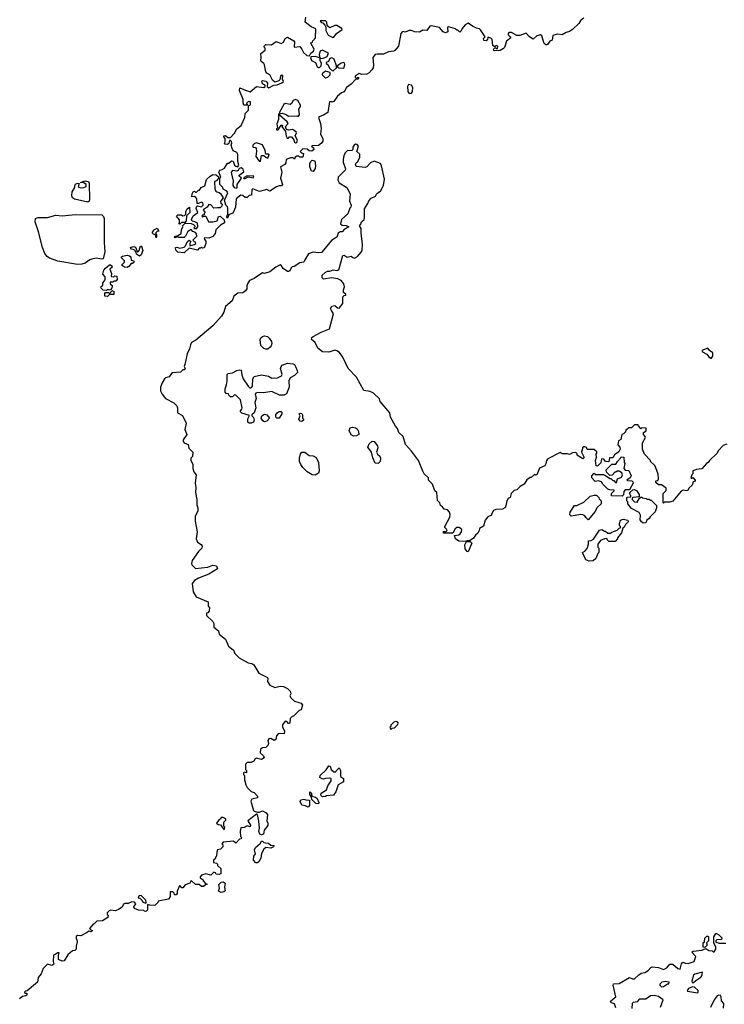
# Model space of a CAD drawing. Extents: x 2551545 to 2886624, y 315747 to 489036.
# Tile 62 of 119: x 2619305 to 2626123, y 373881 to 383410. Entities that reach past the tile are written whole.
import ezdxf

# ---------------------------------------------------------------- set-up
doc = ezdxf.new("R2010")
doc.units = 0

msp = doc.modelspace()

# ---------------------------------------------------------------- linework, layer by layer
at = {"layer": '0CON10XD'}
for points in [[(2624763.8, 383425), (2624733.4, 383406.6), (2624715, 383374.4), (2624655, 383314.4), (2624623.9, 383296.1), (2624593, 383287), (2624555, 383262), (2624505, 383270), (2624465, 383257.5), (2624458.3, 383211.7), (2624435, 383202.5), (2624416.4, 383173.6), (2624405, 383166.7), (2624395, 383167.5), (2624381.2, 383181.2), (2624357.5, 383255), (2624345, 383262.5), (2624307.7, 383252.3), (2624275, 383222.5), (2624236.7, 383245), (2624205, 383280), (2624145, 383256.7), (2624115, 383256.7), (2624065, 383287.5), (2624045, 383286.7), (2624030, 383275), (2624030, 383265), (2624052.5, 383245), (2624057, 383233), (2624017, 383203), (2623995, 383140), (2623985, 383130), (2623955, 383112.5), (2623895, 383110), (2623890, 383115), (2623891.7, 383128.3), (2623905, 383140), (2623915, 383130), (2623928.3, 383131.7), (2623930, 383155), (2623915, 383160), (2623905, 383150), (2623895, 383150), (2623881.7, 383161.7), (2623878.3, 383218.3), (2623865, 383230), (2623835, 383240), (2623830, 383215), (2623820, 383205), (2623795, 383210), (2623793, 383227), (2623810, 383245), (2623765, 383312.5), (2623755, 383322.5), (2623725, 383327.5), (2623686.4, 383346.4), (2623645, 383376.7), (2623615, 383360), (2623587.5, 383325), (2623578.3, 383301.7), (2623565, 383290), (2623545, 383310), (2623535, 383310), (2623521.7, 383321.7), (2623455, 383342.5), (2623443, 383333), (2623447, 383293), (2623423.6, 383283.6), (2623404.1, 383294.1), (2623365.9, 383335.9), (2623285, 383350), (2623274.1, 383345.9), (2623245, 383306.7), (2623205, 383307.5), (2623175, 383290), (2623125, 383292), (2623095, 383306.7), (2623075, 383306.7), (2623035, 383290), (2623015, 383296.7), (2623005, 383292.5), (2622994, 383275), (2622970, 383155), (2622935, 383111.2), (2622925, 383104.3), (2622875, 383098), (2622824.2, 383075.8), (2622765, 383077.5), (2622745, 383072), (2622722, 383045), (2622728.8, 382971.2), (2622724, 382945), (2622711.2, 382925), (2622685, 382896.2), (2622665, 382884), (2622615, 382880), (2622588.3, 382888.3), (2622550, 382865), (2622550, 382855), (2622565, 382840), (2622575, 382850), (2622585, 382850), (2622577.5, 382835), (2622555, 382830), (2622513.8, 382785), (2622465.8, 382754.2), (2622445, 382712.5), (2622419.3, 382700.7), (2622381.1, 382668.9), (2622345, 382616.7), (2622325, 382611.2), (2622315, 382617.5), (2622302.5, 382615), (2622285, 382512), (2622245, 382485.8), (2622200.8, 382469.2), (2622198, 382455), (2622215.6, 382405), (2622222.3, 382357.7), (2622216.6, 382306.6), (2622237.7, 382257.7), (2622238, 382235), (2622226.7, 382215), (2622195, 382192.5), (2622135, 382190), (2622130, 382185), (2622148.3, 382168.3), (2622150, 382155), (2622131.7, 382138.3), (2622105, 382140), (2622087, 382157), (2622045, 382160), (2622020, 382135), (2622031.7, 382121.7), (2622050, 382115), (2622045, 382080), (2622015, 382080), (2622005, 382090), (2621985, 382090), (2621971.7, 382078.3), (2621965, 382060), (2621951.7, 382071.7), (2621925, 382073.3), (2621883.6, 382056.4), (2621880, 382025), (2621870, 382010), (2621827.5, 381985), (2621840, 381935), (2621830, 381875), (2621847.5, 381815), (2621837, 381803), (2621815, 381802.5), (2621788.3, 381791.7), (2621725, 381750), (2621695, 381767.5), (2621625, 381747.5), (2621561.7, 381771.7), (2621550, 381765), (2621548.3, 381711.7), (2621525, 381710), (2621505, 381690), (2621485, 381690), (2621465, 381710), (2621445, 381712.5), (2621400, 381675), (2621393, 381597), (2621375, 381550), (2621365, 381537.5), (2621330, 381520), (2621315, 381490), (2621310, 381495), (2621313, 381517), (2621320, 381525), (2621320, 381585), (2621315, 381600), (2621300, 381615), (2621287.5, 381665), (2621317.5, 381735), (2621309.3, 381749.3), (2621275, 381770), (2621270, 381785), (2621240, 381815), (2621240, 381875), (2621250, 381885), (2621232.5, 381935), (2621240, 381955), (2621265, 381960), (2621286.4, 381973.6), (2621315, 382020), (2621328.3, 382021.7), (2621355, 382042.5), (2621369.3, 382039.3), (2621383.3, 382003.3), (2621395, 381992.5), (2621415, 381987.5), (2621426.4, 382003.6), (2621416.4, 382036.4), (2621416.4, 382106.4), (2621406.2, 382126.2), (2621372, 382142), (2621360, 382165), (2621350, 382195), (2621357.5, 382215), (2621355, 382230), (2621345, 382240), (2621335, 382240), (2621328.3, 382211.7), (2621315, 382202.5), (2621293.9, 382203.9), (2621287.5, 382215), (2621293, 382227), (2621291.7, 382261.7), (2621280, 382275), (2621280, 382285), (2621295, 382290), (2621318.3, 382268.3), (2621345, 382270), (2621385, 382312.5), (2621405, 382352.5), (2621447.5, 382385), (2621482.5, 382465), (2621486.4, 382503.6), (2621520, 382535), (2621520, 382575), (2621536.7, 382585), (2621536.7, 382615), (2621520.7, 382619.3), (2621500, 382605), (2621508.3, 382581.7), (2621475, 382582.5), (2621467.5, 382605), (2621467, 382637), (2621433.3, 382725), (2621435, 382750), (2621475, 382733.3), (2621535, 382712.5), (2621595, 382762.5), (2621667, 382753), (2621680, 382765), (2621680, 382775), (2621655, 382790), (2621647.5, 382815), (2621655, 382820), (2621685.8, 382815.8), (2621697.5, 382805), (2621702.5, 382795), (2621700, 382765), (2621715, 382750), (2621765, 382777.5), (2621795, 382780), (2621841.7, 382798.3), (2621857, 382813), (2621847.5, 382835), (2621850, 382870), (2621835, 382872.5), (2621827.5, 382865), (2621821.7, 382828.3), (2621813.3, 382816.7), (2621775, 382806.7), (2621750, 382825), (2621726.4, 382876.4), (2621695, 382893.8), (2621686.7, 382905), (2621673.6, 382973.6), (2621666.4, 382986.4), (2621640, 383005), (2621637.5, 383015), (2621642.5, 383045), (2621638.3, 383081.7), (2621680, 383115), (2621680, 383135), (2621670, 383145), (2621670, 383155), (2621685, 383170), (2621741.7, 383168.3), (2621785, 383197.5), (2621835, 383180), (2621856.4, 383193.6), (2621875, 383227.5), (2621895, 383242.5), (2621957.5, 383205), (2621962.5, 383195), (2621960, 383145), (2622015, 383150), (2622036.1, 383126.1), (2622051.7, 383091.7), (2622083, 383063), (2622108.3, 383061.7), (2622122.5, 383085), (2622147.5, 383105), (2622153.3, 383125), (2622123.8, 383175), (2622123.3, 383186.7), (2622138.3, 383191.7), (2622140, 383205), (2622167.5, 383235), (2622171.7, 383321.7), (2622125, 383341.2), (2622067.5, 383385), (2622072.5, 383435)], [(2622335, 383237.5), (2622345, 383242.5), (2622370, 383275), (2622426.4, 383313.6), (2622422.5, 383325), (2622375, 383353.3), (2622355, 383353.3), (2622305, 383330), (2622281.7, 383351.7), (2622277, 383387), (2622265, 383400), (2622211.7, 383398.3), (2622221.7, 383381.7), (2622238.3, 383378.3), (2622258.3, 383358.3), (2622267.5, 383337.5), (2622267.5, 383305), (2622290.7, 383260.7), (2622335, 383237.5)], [(2622195, 382946.7), (2622205, 382948.8), (2622221.2, 382965), (2622226.7, 382985), (2622213.3, 383015), (2622211.7, 383038.3), (2622236.4, 383033.6), (2622280, 383055), (2622292.5, 383085), (2622235, 383113.8), (2622212.5, 383105), (2622203.6, 383073.6), (2622208.3, 383041.7), (2622165, 383053.3), (2622128.3, 383051.7), (2622120, 383045), (2622127.5, 383015), (2622165.9, 382995.9), (2622182.5, 382955), (2622195, 382946.7)], [(2622335, 382912.5), (2622370, 382945), (2622370, 382965), (2622348.3, 383028.3), (2622325, 383040), (2622307, 383033), (2622293, 383007), (2622270, 382995), (2622270, 382985), (2622286.2, 382976.2), (2622301.4, 382941.4), (2622335, 382912.5)], [(2622435, 382940), (2622443.6, 382946.4), (2622450, 382975), (2622449.3, 382989.3), (2622440, 382995), (2622415, 382988.8), (2622380, 382965), (2622381.7, 382951.7), (2622393, 382943), (2622435, 382940)], [(2622265, 382847.5), (2622285, 382853.3), (2622310, 382875), (2622310, 382900), (2622265, 382911.2), (2622232.5, 382885), (2622232.5, 382875), (2622255, 382853.3), (2622265, 382847.5)], [(2623075, 382696.2), (2623095, 382698), (2623105.4, 382714.6), (2623110, 382755), (2623095, 382776.4), (2623068.6, 382781.4), (2623056.6, 382763.4), (2623060, 382715), (2623075, 382696.2)], [(2621975, 382217.5), (2621985, 382222.5), (2621992.5, 382245), (2621970, 382285), (2621982.5, 382315), (2621980, 382325), (2621945, 382347.5), (2621905, 382340), (2621887, 382347), (2621877.5, 382375), (2621902.5, 382405), (2621891.7, 382421.7), (2621820, 382485), (2621820, 382500), (2621845, 382506.7), (2621883.6, 382493.6), (2621905, 382476.7), (2621985, 382480), (2621998.3, 382471.7), (2622011.7, 382488.3), (2622006.4, 382543.6), (2622021.7, 382568.3), (2622021.7, 382581.7), (2621996.4, 382626.4), (2621975, 382637.5), (2621950.7, 382629.3), (2621935, 382600), (2621921.7, 382588.3), (2621875, 382600), (2621859.3, 382590.7), (2621817.5, 382515), (2621820, 382500), (2621810, 382495), (2621808.8, 382445), (2621793.6, 382403.6), (2621800, 382365), (2621790, 382355), (2621790, 382345), (2621805, 382342.5), (2621835, 382390), (2621845, 382390), (2621850, 382385), (2621840, 382375), (2621877, 382327), (2621883.9, 382283.9), (2621893.6, 382263.6), (2621905, 382262.5), (2621915, 382277.5), (2621935, 382277.5), (2621957, 382247), (2621962.5, 382225), (2621975, 382217.5)], [(2625980, 379145), (2625966.4, 379123.6), (2625950, 379115), (2625905, 379062.5), (2625855, 379057.5), (2625820, 379045), (2625820, 379015), (2625810, 379005), (2625800, 378975), (2625805, 378970), (2625818.3, 378978.3), (2625840, 378955), (2625840, 378945), (2625821.7, 378938.3), (2625812.5, 378905), (2625780, 378875), (2625770, 378855), (2625755, 378850), (2625725, 378857.5), (2625705, 378847.5), (2625625, 378750), (2625595, 378740), (2625545, 378740), (2625535, 378730), (2625530, 378735), (2625532.5, 378825), (2625560, 378855), (2625560, 378875), (2625515, 378910), (2625485, 378910), (2625461.7, 378931.7), (2625461.7, 378948.3), (2625478.3, 378951.7), (2625487.5, 378965), (2625481.7, 379011.7), (2625461.7, 379071.7), (2625450, 379095), (2625410, 379135), (2625410, 379145), (2625350, 379205), (2625330, 379255), (2625330, 379315), (2625360, 379365), (2625357, 379377), (2625340, 379395), (2625340, 379415), (2625368.3, 379431.7), (2625368.3, 379458.3), (2625325, 379460), (2625315, 379450), (2625285, 379490), (2625255, 379490), (2625225, 379460), (2625195, 379460), (2625181.7, 379448.3), (2625171.7, 379438.3), (2625168.3, 379421.7), (2625148.3, 379401.7), (2625130, 379395), (2625121.7, 379348.3), (2625100, 379335), (2625092.5, 379295), (2625112.5, 379272.5), (2625116.7, 379255), (2625103.3, 379226.7), (2625061.7, 379198.3), (2625045, 379170), (2625011.7, 379168.3), (2625005, 379130), (2624973, 379133), (2624958.3, 379158.3), (2624935, 379160), (2624927.5, 379122.5), (2624895, 379090), (2624881.7, 379091.7), (2624877.5, 379145), (2624887.5, 379175), (2624882.5, 379205), (2624890, 379215), (2624888.3, 379228.3), (2624865, 379250), (2624795, 379250), (2624788.3, 379268.3), (2624775, 379277.5), (2624763, 379277), (2624750, 379265), (2624747, 379243), (2624740, 379235), (2624740, 379225), (2624768.3, 379171.7), (2624755, 379160), (2624718.3, 379181.7), (2624700, 379195), (2624698.3, 379208.3), (2624685, 379220), (2624655, 379217.5), (2624625, 379202.5), (2624605, 379210), (2624555, 379210), (2624535, 379220), (2624415, 379160), (2624402.5, 379145), (2624397, 379113), (2624386.4, 379093.6), (2624335, 379070), (2624310, 379005), (2624295, 379002.5), (2624285, 379010), (2624255, 378980), (2624245, 378980), (2624213.6, 378956.4), (2624186.4, 378913.6), (2624147, 378893), (2624115, 378860), (2624090, 378855), (2624060, 378825), (2624050, 378785), (2624030, 378775), (2624017.5, 378755), (2624007, 378693), (2624000, 378685), (2623976.4, 378673.6), (2623910.7, 378669.3), (2623890.7, 378659.3), (2623870, 378625), (2623870, 378615), (2623835, 378600), (2623807.5, 378565), (2623793, 378507), (2623755, 378487.5), (2623752.5, 378465), (2623739.3, 378440.7), (2623715, 378420), (2623696.4, 378393.6), (2623665, 378370), (2623633, 378367), (2623630, 378360), (2623553.3, 378363.3), (2623522.5, 378385), (2623511.7, 378418.3), (2623555, 378425.6), (2623568.6, 378435), (2623580.6, 378455), (2623582, 378475), (2623557, 378497), (2623535, 378496), (2623517.3, 378482.7), (2623495, 378440), (2623405, 378440), (2623405, 378457.5), (2623417.5, 378457.5), (2623425, 378450), (2623440, 378465), (2623435, 378480), (2623420, 378495), (2623420, 378505), (2623466.7, 378595), (2623470.7, 378620.7), (2623463.3, 378645), (2623445, 378667.5), (2623411.7, 378671.7), (2623396.4, 378696.4), (2623378.3, 378708.3), (2623370, 378735), (2623348.3, 378758.3), (2623340, 378835), (2623321.7, 378851.7), (2623300, 378915), (2623260, 378955), (2623260, 378975), (2623220, 379015), (2623205, 379040), (2623162.5, 379145), (2623096.7, 379235), (2623039.3, 379299.3), (2623016.7, 379375), (2622973.3, 379415), (2622960, 379455), (2622940, 379475), (2622892.5, 379565), (2622887.5, 379605), (2622793.9, 379713.9), (2622785, 379740), (2622730, 379795), (2622695, 379812.5), (2622635, 379820), (2622565, 379950), (2622482.5, 380035), (2622432.5, 380145), (2622399.5, 380189.5), (2622375, 380206.7), (2622355, 380211.2), (2622295, 380191.1), (2622235.7, 380195.7), (2622191.3, 380231.3), (2622163.8, 380285), (2622127.5, 380315), (2622130.8, 380335), (2622143.8, 380345), (2622223, 380387), (2622303.3, 380416.7), (2622340, 380565), (2622321.4, 380595), (2622312.7, 380615), (2622325, 380637.5), (2622352.7, 380642.7), (2622380.3, 380620.3), (2622395, 380618), (2622433.3, 380665), (2622433, 380727), (2622445, 380740), (2622460, 380745), (2622460, 380755), (2622438.3, 380768.3), (2622437.5, 380795), (2622446.7, 380825), (2622442.5, 380855), (2622415, 380887.5), (2622383, 380903), (2622325, 380913.3), (2622245, 380900), (2622233, 380913), (2622233, 380937), (2622260, 380965), (2622283.6, 380976.4), (2622305, 380977.5), (2622339.3, 380990.7), (2622375, 380983.3), (2622391.7, 380988.3), (2622431.7, 381128.3), (2622445, 381130), (2622475, 381112.5), (2622511.7, 381121.7), (2622527.5, 381107.5), (2622545, 381103.3), (2622573, 381117), (2622610.7, 381159.3), (2622618.8, 381175), (2622621.2, 381235), (2622607.7, 381347.7), (2622608.3, 381388.3), (2622592.5, 381415), (2622605, 381430), (2622612.5, 381455), (2622636.7, 381475), (2622642.5, 381495), (2622640.7, 381579.3), (2622675, 381630), (2622683, 381657), (2622705, 381682.5), (2622746.4, 381703.6), (2622760.7, 381729.3), (2622795, 381750), (2622826, 381805), (2622835.9, 381865.9), (2622806.1, 381996.1), (2622795, 382017.5), (2622735, 382040), (2622700, 382025), (2622663.8, 381986.2), (2622649.3, 381980.7), (2622560.7, 381990.7), (2622555, 382010), (2622563.6, 382026.4), (2622577.5, 382035), (2622582.5, 382055), (2622597.5, 382075), (2622595, 382110), (2622567.5, 382135), (2622583.8, 382185), (2622570.8, 382200.8), (2622555, 382204), (2622540, 382195), (2622530, 382175), (2622530, 382155), (2622520, 382145), (2622475, 382140), (2622457.5, 382125), (2622442.5, 382095), (2622433.8, 382055), (2622435, 382030), (2622456.1, 381966.1), (2622453.8, 381955), (2622387.5, 381885), (2622382.3, 381857.7), (2622395, 381830), (2622470, 381785), (2622502.5, 381725), (2622496.7, 381655), (2622512.5, 381615), (2622510, 381595), (2622500, 381585), (2622479.3, 381530.7), (2622420, 381475), (2622410, 381435), (2622425, 381421.2), (2622465, 381416.7), (2622490, 381405), (2622448.1, 381381.9), (2622425, 381356.2), (2622404.3, 381355.7), (2622386.7, 381345), (2622372.5, 381305), (2622325, 381276.7), (2622225, 381156.7), (2622195.9, 381154.1), (2622145, 381160.8), (2622100, 381145), (2622063, 381087), (2622055, 381062.5), (2622015, 381056.7), (2621960, 381020), (2621943, 381017), (2621931.7, 381008.3), (2621919.3, 380980.7), (2621905, 380972.5), (2621895, 380973.3), (2621853.6, 381003.6), (2621839.3, 381029.3), (2621825, 381037.5), (2621783.3, 381015), (2621725, 380970), (2621675, 380952.5), (2621655, 380960), (2621575, 380906.2), (2621530, 380885), (2621510, 380855), (2621503.3, 380835), (2621503.8, 380805), (2621490, 380785), (2621465, 380767.5), (2621415, 380764.4), (2621377.1, 380735), (2621361.2, 380688.8), (2621295, 380633.6), (2621280.7, 380579.3), (2621258.1, 380541.9), (2621173.3, 380446.7), (2621010, 380310), (2620967.1, 380285), (2620956.2, 380265), (2620948.6, 380225), (2620924.3, 380175.7), (2620902.5, 380072.5), (2620897.5, 380055), (2620906.7, 380035), (2620895, 380020), (2620885, 380020), (2620861.7, 379998.3), (2620785, 379992.5), (2620773.6, 379986.4), (2620752.5, 379955), (2620716.4, 379943.6), (2620706.2, 379933.8), (2620682.5, 379895), (2620667.5, 379855), (2620667, 379817), (2620682.5, 379785), (2620715, 379743.3), (2620795, 379702.5), (2620825, 379672.5), (2620833.3, 379655), (2620832.5, 379605), (2620880, 379580), (2620916.4, 379506.4), (2620903.3, 379445), (2620922.5, 379395), (2620886.7, 379345), (2620887, 379327), (2620896.4, 379316.4), (2620935, 379300), (2620943, 379263), (2620980, 379225), (2620977, 379183), (2620960, 379165), (2620960, 379145), (2620979.3, 379109.3), (2620981.2, 379065), (2620990, 379035), (2621013.3, 379005), (2621002.5, 378925), (2621010, 378885), (2621007.5, 378835), (2621020, 378765), (2621017.5, 378715), (2621030, 378685), (2621030, 378655), (2621002.5, 378605), (2621003.6, 378556.4), (2621020.8, 378455), (2621011.2, 378385), (2621024.1, 378354.1), (2621060.3, 378330.3), (2621070, 378315), (2621065.8, 378294.2), (2621035, 378262.5), (2620973.3, 378175), (2620967, 378147), (2620970, 378135), (2621005, 378100), (2621065, 378104.2), (2621125, 378112.5), (2621175, 378131.2), (2621210, 378125), (2621220, 378095), (2621135, 378043.3), (2621035, 378006), (2620995, 377982.5), (2620972.5, 377955), (2620983, 377873), (2621013.6, 377823.6), (2621130, 377775), (2621130, 377735), (2621140, 377725), (2621137.5, 377685), (2621125, 377670), (2621113, 377667), (2621112.5, 377645), (2621172.5, 377585), (2621182.5, 377565), (2621185, 377530), (2621227.5, 377495), (2621235, 377462.5), (2621296.7, 377415), (2621326.4, 377346.4), (2621375, 377310), (2621386.4, 377276.4), (2621427.5, 377235), (2621515, 377186.7), (2621550.7, 377180.7), (2621570, 377165), (2621617.5, 377085), (2621703, 377043), (2621707.5, 377035), (2621703.3, 377005), (2621725, 376970), (2621775, 376947.5), (2621825, 376960), (2621856.4, 376956.4), (2621896.1, 376936.1), (2621922.5, 376912.5), (2621927.5, 376885), (2621920, 376865), (2621932.5, 376845), (2621963.9, 376813.9), (2622005, 376803.3)], [(2621635, 382040), (2621644, 382096), (2621667, 382097), (2621690, 382075), (2621705, 382070), (2621720, 382105), (2621715, 382110), (2621685, 382110), (2621680, 382145), (2621655, 382197.5), (2621595, 382217.5), (2621575, 382210), (2621560, 382195), (2621560, 382175), (2621585, 382172.5), (2621593.6, 382163.6), (2621596.4, 382136.4), (2621590, 382085), (2621620.7, 382040.7), (2621635, 382040)], [(2622145, 381940), (2622130, 381945), (2622113, 381987), (2622112.5, 382015), (2622120, 382035), (2622135, 382050), (2622160, 382045), (2622166.7, 381995), (2622165, 381970), (2622145, 381940)], [(2620895, 381152.5), (2620835, 381160), (2620815, 381180), (2620812.5, 381205), (2620825, 381210), (2620855, 381197.5), (2620895, 381210), (2620908.8, 381221.2), (2620927.5, 381265), (2620945, 381277.5), (2620960, 381265), (2620950, 381245), (2620951.7, 381221.7), (2620997, 381233), (2621010, 381245), (2621007, 381257), (2620995, 381260), (2620980, 381275), (2621020, 381315), (2621017, 381337), (2621005, 381350), (2620980.7, 381360.7), (2620965, 381380), (2620930.7, 381359.3), (2620910, 381315), (2620897, 381303), (2620845, 381303.3), (2620835, 381310), (2620805, 381300), (2620800, 381305), (2620810, 381315), (2620835, 381320), (2620868.3, 381341.7), (2620870, 381375), (2620882.5, 381405), (2620880, 381415), (2620905, 381440), (2620965, 381437.5), (2620987, 381427), (2621000, 381415), (2621000, 381405), (2620990, 381395), (2620995, 381390), (2621015, 381390), (2621030, 381405), (2621025, 381440), (2621000, 381455), (2620975, 381460), (2620967.5, 381475), (2620985, 381512.5), (2621030, 381545), (2621013.6, 381583.6), (2621015, 381600), (2621025, 381610), (2621065, 381600), (2621080, 381615), (2621080, 381625), (2621076.4, 381636.4), (2621065, 381642.5), (2621035, 381630), (2621021.7, 381631.7), (2621017.5, 381675), (2621009.3, 381689.3), (2620995, 381697.5), (2620970, 381695), (2620973.3, 381725), (2620982.5, 381745), (2620995, 381750), (2621005, 381740), (2621015, 381740), (2621035, 381760), (2621045, 381760), (2621060, 381785), (2621095, 381802.5), (2621112.5, 381865), (2621147.5, 381895), (2621175, 381912.5), (2621207, 381907), (2621228.3, 381888.3), (2621230, 381875), (2621208.3, 381851.7), (2621190, 381845), (2621193, 381773), (2621201.7, 381751.7), (2621212.5, 381742.5), (2621235, 381737.5), (2621246.4, 381726.4), (2621272.5, 381685), (2621248.3, 381651.7), (2621252.5, 381635), (2621262.5, 381625), (2621260, 381605), (2621245, 381590), (2621219.3, 381590.7), (2621185, 381587.5), (2621155, 381617.5), (2621135, 381622.5), (2621120, 381595), (2621081.7, 381568.3), (2621100, 381545), (2621090, 381535), (2621088.3, 381521.7), (2621071.7, 381518.3), (2621070, 381505), (2621075, 381500), (2621085, 381510), (2621105, 381510), (2621133.3, 381453.3), (2621175, 381452.5), (2621216.4, 381463.6), (2621230, 381505), (2621245, 381510), (2621283.3, 381473.3), (2621285.8, 381444.2), (2621247.7, 381422.3), (2621203.6, 381376.4), (2621195, 381340), (2621175, 381313.3), (2621135, 381296.7), (2621095, 381300), (2621090, 381295), (2621091.7, 381281.7), (2621107.5, 381267.5), (2621107.5, 381245), (2621088.3, 381201.7), (2621075, 381200), (2621065, 381210), (2621055, 381200), (2621041.7, 381198.3), (2621025, 381180), (2620945, 381200), (2620895, 381152.5)], [(2621405, 381780), (2621410, 381785), (2621410, 381815), (2621450, 381875), (2621430, 381895), (2621430, 381905), (2621473, 381937), (2621467.5, 381965), (2621446.4, 381976.4), (2621430, 381970), (2621419.3, 381950.7), (2621407, 381943), (2621365, 381950), (2621350, 381935), (2621363, 381873), (2621371.7, 381861.7), (2621367.5, 381805), (2621380, 381785), (2621405, 381780)], [(2619965, 381643.5), (2619835, 381673.9), (2619814.7, 381685), (2619808.9, 381705), (2619813.3, 381745), (2619838, 381785), (2619836.9, 381805), (2619845, 381818.9), (2619865, 381826.5), (2619880, 381825), (2619870.9, 381790.9), (2619893.4, 381783.4), (2619925, 381784.7), (2619947.8, 381795), (2619948.5, 381815), (2619925, 381831.8), (2619892.5, 381835), (2619938.8, 381851.2), (2619969.6, 381845), (2619975.8, 381825), (2619980.1, 381669.9), (2619977.1, 381652.9), (2619965, 381643.5)], [(2621485, 381872.5), (2621515, 381890), (2621565, 381880), (2621570, 381895), (2621505, 381900), (2621471.7, 381878.3), (2621472.5, 381872.5), (2621485, 381872.5)], [(2620855, 381430), (2620840, 381435), (2620850, 381445), (2620851.7, 381471.7), (2620821.7, 381508.3), (2620835, 381520), (2620855, 381522.5), (2620871.7, 381521.7), (2620885, 381512.5), (2620900, 381515), (2620911.7, 381528.3), (2620912.5, 381555), (2620925, 381580), (2620947, 381597), (2620952.5, 381545), (2620918.3, 381511.7), (2620917, 381463), (2620901.7, 381448.3), (2620871.7, 381448.3), (2620855, 381430)], [(2619865, 381040.9), (2619673.5, 381073.5), (2619593.6, 381103.6), (2619569, 381119), (2619548.2, 381148.2), (2619525.7, 381205), (2619486.2, 381356.2), (2619453.1, 381455), (2619458.1, 381485), (2619485, 381494.3), (2619575, 381494.8), (2619655, 381518.1), (2619715, 381510.4), (2619845, 381524.6), (2620100.1, 381520.1), (2620116.6, 381506.6), (2620122, 381485), (2620122.2, 381252.2), (2620128.5, 381165), (2620113, 381097), (2620095, 381092.2), (2620045, 381102.5), (2620002.1, 381092.1), (2619982.5, 381085), (2619937, 381053), (2619905, 381043.6), (2619865, 381040.9)], [(2620625, 381300), (2620618.3, 381328.3), (2620600, 381335), (2620590, 381345), (2620590, 381355), (2620610.7, 381379.3), (2620635, 381392.5), (2620650, 381365), (2620635, 381360), (2620620, 381345), (2620630, 381335), (2620630, 381305), (2620625, 381300)], [(2620465, 381120), (2620435, 381140), (2620431.7, 381161.7), (2620423.3, 381173.3), (2620413, 381183), (2620381.7, 381191.7), (2620377.5, 381205), (2620405, 381216), (2620425, 381207.5), (2620445, 381160), (2620460, 381175), (2620475, 381220), (2620485, 381217.5), (2620496.2, 381175), (2620480, 381135), (2620465, 381120)], [(2620345, 381013.3), (2620320, 381015), (2620290, 381035), (2620320, 381065), (2620320, 381075), (2620290, 381105), (2620290, 381115), (2620298.3, 381121.7), (2620345, 381130), (2620367.5, 381125), (2620380, 381115), (2620382.5, 381082.5), (2620410, 381075), (2620408.3, 381061.7), (2620395, 381050), (2620385, 381050), (2620359.3, 381020.7), (2620345, 381013.3)], [(2620145, 380790), (2620113, 380793), (2620091.7, 380811.7), (2620090, 380825), (2620108.3, 380841.7), (2620110, 380865), (2620127, 380883), (2620131.7, 380898.3), (2620131.7, 380921.7), (2620108.3, 380948.3), (2620117.5, 380985), (2620133.9, 381006.1), (2620175, 381037.5), (2620185, 381037.5), (2620197, 381027), (2620200, 381015), (2620177.5, 380995), (2620192.5, 380955), (2620190, 380925), (2620215, 380920), (2620225, 380930), (2620245, 380927.5), (2620247.5, 380895), (2620235, 380880), (2620215, 380880), (2620205, 380870), (2620181.7, 380868.3), (2620180, 380855), (2620198.3, 380838.3), (2620200, 380825), (2620190, 380800), (2620175, 380792.5), (2620155, 380797.5), (2620145, 380790)], [(2620155, 380730), (2620130, 380735), (2620128.3, 380761.7), (2620135, 380770), (2620165, 380770), (2620175, 380760), (2620190, 380775), (2620195, 380790), (2620215, 380780), (2620215, 380750), (2620175, 380750), (2620155, 380730)], [(2621685, 380220), (2621667.5, 380227.5), (2621636.8, 380256.8), (2621632.6, 380315), (2621638.7, 380331.3), (2621655, 380345.4), (2621675, 380350), (2621702.5, 380342.5), (2621719.2, 380329.2), (2621741.4, 380295), (2621744.4, 380275), (2621739.4, 380255), (2621729.8, 380240.2), (2621705, 380222), (2621685, 380220)], [(2625995, 380132.5), (2626011.2, 380155), (2626013.3, 380185), (2625978.3, 380208.3), (2625965, 380230), (2625905, 380210), (2625912.5, 380195), (2625954.2, 380174.2), (2625975, 380146.7), (2625995, 380132.5)], [(2621545, 379503.8), (2621525.9, 379505.9), (2621513.8, 379515), (2621511.7, 379548.3), (2621528.3, 379578.3), (2621455, 379603.3), (2621442.5, 379615), (2621440, 379625), (2621455, 379640), (2621458, 379655), (2621442.5, 379732.5), (2621397, 379777), (2621385, 379780), (2621365, 379760), (2621345, 379760), (2621330, 379775), (2621325, 379790), (2621303, 379793), (2621292.5, 379805), (2621291.7, 379838.3), (2621306.2, 379875), (2621311.2, 379915), (2621313.3, 379975), (2621322.5, 379985), (2621365, 379994), (2621405, 380016.2), (2621435, 380022.5), (2621448.3, 380018.3), (2621453.6, 379973.6), (2621467.5, 379935), (2621515, 379862.5), (2621535, 379842.5), (2621549.3, 379850.7), (2621556.4, 379863.6), (2621560, 379935), (2621575, 379957.5), (2621645, 379973.8), (2621711.7, 379961.7), (2621745, 379940), (2621800, 379945), (2621837.5, 379965), (2621843.3, 379975), (2621829.5, 380035), (2621834.4, 380055), (2621844.1, 380065.9), (2621895, 380085.5), (2621950.3, 380080.3), (2621963, 380073), (2621974.5, 380054.5), (2621991.2, 380015), (2621993.3, 379995), (2621965, 379967.5), (2621922.5, 379945), (2621910, 379915), (2621913.3, 379855), (2621885, 379790), (2621863, 379777), (2621820, 379775), (2621745, 379813.3), (2621665, 379800), (2621607, 379803), (2621590, 379795), (2621582.5, 379785), (2621592, 379745), (2621580.8, 379705), (2621590, 379655), (2621572.5, 379605), (2621550, 379585), (2621550, 379575), (2621568.8, 379558.8), (2621573.8, 379535), (2621565.7, 379514.3), (2621545, 379503.8)], [(2621675, 379518.8), (2621657.5, 379527.5), (2621640, 379555), (2621646.7, 379575), (2621675, 379591.2), (2621696.4, 379586.4), (2621722.5, 379555), (2621695, 379523.3), (2621675, 379518.8)], [(2621815, 379552.5), (2621793.6, 379553.6), (2621783.3, 379565), (2621782.5, 379585), (2621795, 379606.7), (2621815, 379616.7), (2621835, 379617.5), (2621841.7, 379611.7), (2621842.5, 379595), (2621815, 379552.5)], [(2622035, 379522.5), (2622020, 379525), (2622007.5, 379545), (2622020, 379575), (2622010, 379595), (2622018.3, 379601.7), (2622035, 379597.5), (2622042.5, 379585), (2622040, 379555), (2622050, 379545), (2622050, 379535), (2622035, 379522.5)], [(2622535, 379378.8), (2622511.2, 379391.2), (2622494, 379435), (2622501.4, 379458.6), (2622525, 379465.8), (2622555, 379459.2), (2622569.1, 379449.1), (2622582, 379425), (2622586.2, 379395), (2622565, 379382), (2622535, 379378.8)], [(2622775, 379114), (2622745, 379117.5), (2622721.2, 379171.2), (2622710, 379225), (2622673, 379273), (2622687.5, 379305), (2622715, 379332.5), (2622735, 379327.5), (2622768, 379285), (2622770, 379265), (2622757.5, 379225), (2622767.5, 379205), (2622788.8, 379185), (2622795.8, 379165), (2622794, 379135), (2622775, 379114)], [(2626146.4, 379303.6), (2626111.7, 379288.3), (2626063.6, 379236.4), (2626052.5, 379215), (2625980, 379145)], [(2622165, 379002.5), (2622135, 379006), (2622087.5, 379035), (2622045, 379077.5), (2622026.7, 379105), (2622013.3, 379135), (2622013.3, 379165), (2622023, 379207), (2622033.9, 379226.1), (2622065, 379226.2), (2622105, 379193.3), (2622145, 379190), (2622175, 379172.5), (2622196.2, 379125), (2622203.3, 379045), (2622195, 379020), (2622165, 379002.5)], [(2625135, 378800), (2625031.7, 378801.7), (2625030, 378825), (2625058.3, 378851.7), (2625058.3, 378858.3), (2625015, 378860), (2624995, 378867.5), (2624947.5, 378915), (2624935, 378937.5), (2624905, 378947.5), (2624875, 378940), (2624842.5, 378975), (2624842.5, 378995), (2624865, 379020), (2624875, 379010), (2624955, 379007.5), (2624975, 379000), (2625015, 378970), (2625025, 378970), (2625045, 378950), (2625055, 378950), (2625071.7, 378931.7), (2625078.3, 378931.7), (2625090, 378965), (2625128.3, 378981.7), (2625137.5, 379005), (2625130, 379025), (2625105, 379040), (2625085, 379040), (2625075, 379030), (2625065, 379030), (2625038.3, 379001.7), (2625015, 379000), (2624981.7, 379031.7), (2624980, 379055), (2625035, 379110), (2625075, 379110), (2625090, 379135), (2625120, 379165), (2625125, 379180), (2625150, 379175), (2625152.5, 379125), (2625160, 379115), (2625150, 379065), (2625165, 379050), (2625198.3, 379048.3), (2625222.5, 378995), (2625213, 378977), (2625180, 378955), (2625185, 378950), (2625227, 378947), (2625238.3, 378938.3), (2625242.5, 378925), (2625205, 378860), (2625165, 378860), (2625150, 378845), (2625147.5, 378812.5), (2625135, 378800)], [(2624805, 378570), (2624781.7, 378591.7), (2624775, 378610), (2624755, 378617.5), (2624735, 378620), (2624640, 378605), (2624628.3, 378618.3), (2624632.5, 378645), (2624675, 378710), (2624695, 378710), (2624765, 378740), (2624825, 378800), (2624865, 378810), (2624885, 378807.5), (2624910, 378785), (2624913, 378773), (2624930, 378755), (2624930, 378725), (2624890, 378685), (2624875, 378650), (2624805, 378570)], [(2625338.3, 378538.3), (2625320.7, 378550.7), (2625308.3, 378568.3), (2625312.5, 378615), (2625300, 378640), (2625225, 378680), (2625190, 378725), (2625190, 378745), (2625180, 378755), (2625180, 378785), (2625185, 378790), (2625218.3, 378791.7), (2625220, 378805), (2625213, 378813), (2625210, 378835), (2625238.3, 378861.7), (2625255, 378862.5), (2625273, 378853), (2625300, 378815), (2625298.3, 378791.7), (2625242.5, 378787.5), (2625231.7, 378778.3), (2625230, 378765), (2625255, 378742.5), (2625278.3, 378741.7), (2625301.7, 378778.3), (2625315, 378790), (2625325, 378790), (2625333, 378783), (2625367, 378777), (2625375, 378770), (2625395, 378770), (2625405, 378760), (2625415, 378760), (2625467, 378707), (2625467.5, 378685), (2625453.6, 378646.4), (2625405, 378600), (2625396.4, 378583.6), (2625373.6, 378566.4), (2625365, 378540), (2625338.3, 378538.3)], [(2624815, 378170), (2624783.6, 378183.6), (2624750, 378255), (2624775, 378267.5), (2624796.1, 378293.9), (2624810, 378335), (2624810, 378365), (2624835, 378370), (2624856.4, 378383.6), (2624915, 378470), (2624937, 378477), (2624965, 378460), (2624975, 378460), (2624995, 378440), (2625025, 378440), (2625035, 378450), (2625085, 378470), (2625105, 378490), (2625118.3, 378491.7), (2625120, 378505), (2625108.3, 378518.3), (2625107.5, 378535), (2625120, 378565), (2625143.3, 378576.7), (2625190, 378565), (2625197, 378553), (2625167.5, 378525), (2625155, 378500), (2625141.7, 378488.3), (2625127.5, 378445), (2625090, 378395), (2625090, 378385), (2625068.3, 378361.7), (2625005, 378360), (2624991.7, 378371.7), (2624985, 378390), (2624963, 378387), (2624925, 378370), (2624900, 378335), (2624900, 378305), (2624910, 378295), (2624910, 378255), (2624900, 378245), (2624880, 378195), (2624855, 378172.5), (2624815, 378170)], [(2623645, 378260), (2623635, 378262.5), (2623615, 378290), (2623613.6, 378326.4), (2623630, 378360), (2623665, 378360), (2623680, 378345), (2623645, 378260)], [(2622005, 376803.3), (2622027.5, 376795), (2622042.5, 376775), (2622028.3, 376731.7), (2622010, 376725), (2621955, 376670), (2621943, 376667), (2621921.7, 376648.3), (2621920, 376605), (2621915, 376600), (2621905, 376600), (2621888.3, 376618.3), (2621875, 376620), (2621847.5, 376585), (2621847.5, 376565), (2621867.5, 376525), (2621865, 376500), (2621815, 376502.5), (2621805, 376497.5), (2621791.2, 376478.8), (2621782.5, 376445), (2621767, 376433), (2621735, 376452.5), (2621715, 376450), (2621707.5, 376435), (2621713.3, 376405), (2621705, 376387.5), (2621685, 376367.5), (2621655, 376362.5), (2621635, 376350), (2621632.5, 376315), (2621662.5, 376285), (2621670, 376265), (2621645, 376250), (2621595, 376262.5), (2621583.6, 376256.4), (2621570, 376235), (2621545, 376220), (2621505, 376220), (2621490, 376205), (2621490, 376155), (2621500, 376145), (2621500, 376120), (2621481.7, 376128.3), (2621471.7, 376118.3), (2621470, 376105), (2621480, 376095), (2621480, 376055), (2621492.5, 376005), (2621505, 375980), (2621545, 375940), (2621575, 375930), (2621607.5, 375895), (2621605, 375880), (2621550, 375865), (2621543, 375847), (2621568.3, 375758.3), (2621575, 375750), (2621605, 375740), (2621625, 375740), (2621655, 375753.3), (2621690, 375735), (2621701.2, 375715), (2621696.4, 375656.4), (2621707.5, 375635), (2621707, 375613), (2621670, 375565), (2621663.3, 375526.7), (2621645, 375520), (2621628.3, 375528.3), (2621618, 375555), (2621623.8, 375585), (2621620, 375655), (2621607, 375717), (2621595, 375720), (2621511.7, 375658.3), (2621537.5, 375615), (2621535, 375600), (2621505, 375607.5), (2621477, 375593), (2621445, 375590), (2621438.3, 375558.3), (2621440, 375505), (2621450, 375495), (2621448.3, 375481.7), (2621431.7, 375478.3), (2621395, 375440), (2621375, 375460), (2621275, 375450), (2621260, 375435), (2621270, 375425), (2621270, 375405), (2621247, 375383), (2621220, 375375), (2621212.5, 375355), (2621210, 375315), (2621200, 375305), (2621198.3, 375291.7), (2621180, 375275), (2621180, 375255), (2621208.3, 375248.3), (2621218.3, 375238.3), (2621220, 375225), (2621250, 375195), (2621250, 375145), (2621235, 375137.5), (2621205, 375140), (2621200, 375155), (2621185, 375160), (2621155, 375132.5), (2621105, 375142.5), (2621065, 375130), (2621050, 375115), (2621050, 375105), (2621080, 375085), (2621080, 375075), (2621101.7, 375051.7), (2621120, 375045), (2621101.7, 375038.3), (2621085, 375020), (2621065, 375020), (2621041.7, 375041.7), (2621005, 375040), (2620965, 375080), (2620950, 375055), (2620905, 375037.5), (2620885, 375010), (2620875, 375010), (2620858.3, 375028.3), (2620851.7, 375028.3), (2620830, 374975), (2620830, 374955), (2620818.3, 374941.7), (2620801.7, 374941.7), (2620798.3, 374958.3), (2620785, 374970), (2620761.7, 374968.3), (2620760, 374925), (2620745, 374900), (2620645, 374880), (2620640, 374865), (2620611.7, 374838.3), (2620565, 374840), (2620541.7, 374848.3), (2620540, 374795), (2620525, 374780), (2620511.7, 374781.7), (2620505, 374790), (2620455, 374792.5), (2620415, 374810), (2620410, 374825), (2620427.5, 374855), (2620415, 374870), (2620388.3, 374871.7), (2620353, 374857), (2620323.3, 374856.7), (2620310, 374850), (2620295, 374822.5), (2620260.7, 374799.3), (2620233, 374787), (2620185, 374792.5), (2620170, 374785), (2620150, 374765), (2620151.7, 374751.7), (2620160, 374745), (2620158.3, 374721.7), (2620105, 374687.5), (2620050, 374685), (2620025, 374660), (2620015, 374657.5), (2619980, 374615), (2619991.7, 374601.7), (2620010, 374595), (2619995, 374582.5), (2619975, 374590), (2619957.5, 374575), (2619895, 374542.5), (2619865, 374547.5), (2619851.7, 374538.3), (2619850, 374515), (2619857, 374507), (2619860, 374485), (2619850, 374445), (2619850, 374415), (2619838.3, 374401.7), (2619815, 374397.5), (2619770.7, 374359.3), (2619735, 374302.5), (2619715, 374300), (2619680, 374315), (2619680, 374355), (2619688.3, 374378.3), (2619675, 374380), (2619648.3, 374361.7), (2619631.7, 374358.3), (2619630, 374295), (2619635, 374270), (2619615, 374257.5), (2619575, 374270), (2619530.7, 374229.3), (2619513.6, 374176.4), (2619485, 374140), (2619477.5, 374095), (2619378.3, 374011.7), (2619361.7, 374008.3), (2619351.7, 373998.3), (2619355, 373990), (2619375, 373990), (2619375, 373970), (2619365, 373962.5), (2619333, 373957), (2619302.5, 373935)], [(2622895, 376540), (2622890, 376565), (2622898.3, 376571.7), (2622900, 376585), (2622930, 376615), (2622945, 376620), (2622956.4, 376616.4), (2622962.5, 376605), (2622960, 376585), (2622930, 376555), (2622905, 376550), (2622895, 376540)], [(2622235, 375890), (2622220, 375905), (2622222.5, 375925), (2622273, 375957), (2622287.5, 375995), (2622317.5, 376045), (2622320, 376065), (2622305, 376070), (2622265, 376067.5), (2622245, 376060), (2622233, 376063), (2622210, 376075), (2622212.5, 376095), (2622269.3, 376150.7), (2622295, 376190), (2622310, 376185), (2622320, 376155), (2622345, 376130), (2622365, 376130), (2622370, 376145), (2622395, 376170), (2622410, 376145), (2622410, 376085), (2622436.7, 376065), (2622437.5, 376035), (2622387.5, 376005), (2622363.6, 375936.4), (2622340, 375905), (2622275, 375900), (2622265, 375892.5), (2622235, 375890)], [(2622195, 375822.5), (2622170, 375825), (2622131.7, 375861.7), (2622130, 375885), (2622113, 375913), (2622111.7, 375938.3), (2622130, 375925), (2622130, 375905), (2622141.7, 375891.7), (2622167, 375887), (2622183, 375873), (2622200, 375835), (2622195, 375822.5)], [(2622095, 375790), (2622071.7, 375801.7), (2622035, 375807.5), (2622017.5, 375845), (2622025, 375860), (2622055, 375867.5), (2622075, 375860), (2622108.3, 375858.3), (2622110, 375805), (2622095, 375790)], [(2621285, 375570), (2621290, 375595), (2621280, 375605), (2621280, 375645), (2621298.3, 375661.7), (2621300, 375675), (2621275, 375690), (2621255, 375690), (2621248.3, 375671.7), (2621235, 375670), (2621210, 375635), (2621225, 375620), (2621248.3, 375618.3), (2621285, 375570)], [(2621605, 375248.8), (2621589.3, 375249.3), (2621568.8, 375275), (2621570, 375315), (2621587, 375337), (2621576.2, 375375), (2621585, 375400), (2621633, 375437), (2621645, 375460), (2621655, 375460), (2621667.5, 375447.5), (2621683, 375443), (2621711.7, 375441.7), (2621735, 375420), (2621768.3, 375418.3), (2621760, 375405), (2621736.4, 375393.6), (2621685, 375397.5), (2621667, 375383), (2621645, 375340), (2621636.7, 375295), (2621618.8, 375261.2), (2621605, 375248.8)], [(2621255, 374962.5), (2621230, 374975), (2621237.5, 375005), (2621230.7, 375039.3), (2621255, 375063.3), (2621275, 375067.5), (2621292.5, 375055), (2621287.5, 375015), (2621291.7, 374978.3), (2621281.7, 374968.3), (2621255, 374962.5)], [(2620525, 374860), (2620530, 374865), (2620525, 374890), (2620485, 374930), (2620460, 374935), (2620451.7, 374911.7), (2620468.3, 374908.3), (2620490, 374885), (2620495, 374870), (2620525, 374860)], [(2625413.6, 374236.4), (2625425, 374242.5), (2625485, 374237.5), (2625535, 374217.5), (2625566.4, 374233.6), (2625595, 374270), (2625625, 374270), (2625675, 374227.5), (2625695, 374220), (2625708.3, 374271.7), (2625721.7, 374288.3), (2625748.3, 374278.3), (2625773, 374277), (2625833, 374297), (2625847.5, 374345), (2625810, 374385), (2625823, 374397), (2625906.4, 374403.6), (2625945, 374420), (2625973, 374403), (2626005, 374400), (2626015, 374390), (2626025, 374390), (2626042.5, 374415), (2626042.5, 374435), (2626022.5, 374475), (2626022.5, 374535), (2626040, 374565), (2626047, 374567), (2626070, 374555), (2626100, 374525), (2626095, 374510), (2626050, 374505), (2626040, 374495), (2626041.7, 374481.7), (2626075, 374473.3), (2626137, 374473)], [(2625935, 374430), (2625920, 374435), (2625920, 374475), (2625930, 374485), (2625935, 374520), (2625955, 374540), (2625965, 374540), (2625970, 374535), (2625970, 374495), (2625950, 374475), (2625957, 374453), (2625935, 374430)], [(2625075, 373847.5), (2625060, 373885), (2625032.5, 373895), (2625023.3, 373905), (2625026.2, 373915), (2625072.5, 373955), (2625047.5, 374065), (2625051.7, 374078.3), (2625105, 374082.5), (2625205, 374140), (2625235, 374127.5), (2625255, 374127.5), (2625295, 374167.5), (2625318.3, 374181.7), (2625355, 374190), (2625385, 374207.5), (2625413.6, 374236.4)], [(2625515, 374050), (2625535, 374052.5), (2625575, 374080), (2625585, 374080), (2625590, 374095), (2625555, 374102.5), (2625520, 374095), (2625500, 374075), (2625500, 374065), (2625515, 374050)], [(2625825, 374091.2), (2625846.8, 374113.2), (2625897.5, 374145), (2625910, 374165), (2625911.7, 374191.7), (2625837.7, 374172.3), (2625825, 374163.3), (2625810, 374105), (2625812, 374092), (2625825, 374091.2)], [(2625865, 373992.5), (2625871.7, 373998.3), (2625870, 374015), (2625835, 374047.5), (2625815, 374050), (2625777.5, 374035), (2625763.3, 374015), (2625767.5, 374007.5), (2625865, 373992.5)], [(2625505.5, 373854.5), (2625532.5, 373925), (2625486.3, 373956.3), (2625443.9, 373966.1), (2625408.3, 373961.7), (2625365, 373932.5), (2625299.3, 373930.7), (2625278.8, 373905), (2625242.5, 373897.5), (2625231.7, 373888.3), (2625228.3, 373841.7)], [(2626114.2, 373844.2), (2626118.8, 373888.8), (2626094.5, 373914.5), (2626093.3, 373955), (2626085, 373966.7), (2626071.7, 373968.3), (2626055, 373963.3), (2626024.2, 373925.8), (2625988.3, 373851.7)]]:
    msp.add_lwpolyline(points, dxfattribs=at)

doc.saveas('drawing.dxf')
